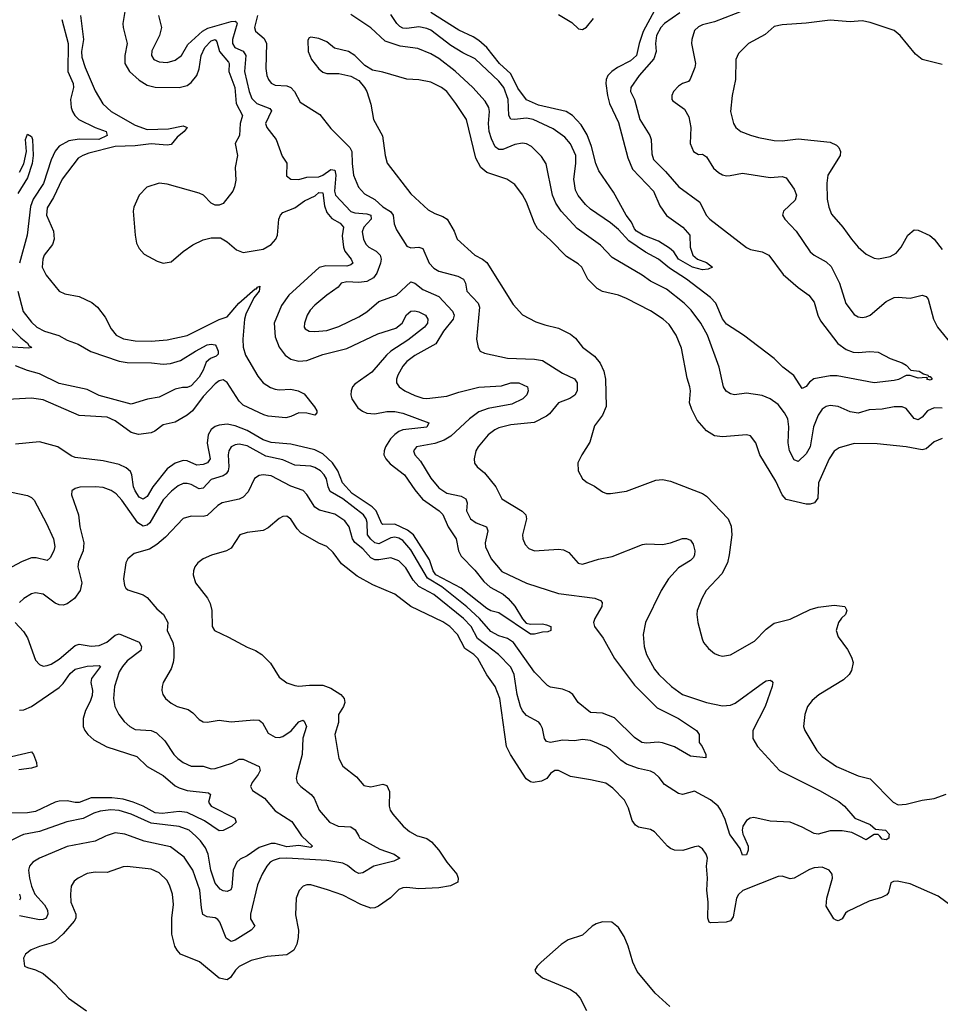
# Model space of a CAD drawing. Header units: inches. Extents: x 1173000 to 1307049, y 522583 to 678455.
# Tile 239 of 256: x 1244092 to 1248701, y 589158 to 594089. Entities that reach past the tile are written whole.
import ezdxf

# ---------------------------------------------------------------- set-up
doc = ezdxf.new("R2010")
doc.units = ezdxf.units.IN
doc.header["$MEASUREMENT"] = 0
doc.layers.add('B2548', color=7, linetype='Continuous')
doc.layers.add('B2549', color=7, linetype='Continuous')

msp = doc.modelspace()

# ---------------------------------------------------------------- linework, layer by layer
at = {"layer": 'B2548', "color": 5}
for points, elevation in [([(1244092.9, 590000), (1243950.4, 589930)], 840), ([(1244521.1, 590000), (1244470, 589975.7), (1244330, 589948.3), (1244190.4, 589890), (1244157.6, 589870), (1244141.5, 589850), (1244135.5, 589830), (1244140.5, 589790), (1244150.8, 589750), (1244167.7, 589710), (1244215.8, 589655.8), (1244230.1, 589630), (1244233.3, 589610), (1244224.5, 589590), (1244210, 589582.8), (1244190, 589581), (1244090, 589601)], 860), ([(1246090, 590000), (1246130, 589989.1), (1246152.9, 589972.9), (1246190.9, 589930.9), (1246230, 589870.8), (1246280.2, 589810), (1246287.6, 589790), (1246284.9, 589770), (1246248.1, 589751.9), (1246190, 589742.2), (1246090, 589736), (1246030, 589743.8), (1246010, 589741.5), (1245990, 589733.3), (1245947.8, 589692.2), (1245888.4, 589650), (1245870, 589640.8), (1245850, 589639.8), (1245799, 589659), (1245710, 589705.1), (1245632.4, 589732.4), (1245550, 589756.4), (1245530, 589756.4), (1245510.2, 589749.8), (1245491.1, 589728.9), (1245476.5, 589690), (1245472.8, 589607.2), (1245487.1, 589530), (1245486.3, 589493.7), (1245479.6, 589460.4), (1245464.2, 589430), (1245430, 589406.4), (1245330, 589397.2), (1245250, 589378.2), (1245190, 589348.5), (1245171.5, 589330), (1245147.3, 589292.7), (1245130, 589280.8), (1245089.9, 589289.9), (1244991.4, 589371.4), (1244897, 589410), (1244879.7, 589430), (1244868.7, 589450), (1244853.8, 589510), (1244852.7, 589590), (1244861, 589659), (1244856.5, 589710), (1244844.2, 589750), (1244830, 589778.3), (1244790, 589817.2), (1244750, 589835.5), (1244630, 589848.6), (1244610, 589847.2), (1244530, 589818.2), (1244470, 589820.7), (1244430, 589812.7), (1244383.8, 589790), (1244364.8, 589775.2), (1244350.2, 589749.8), (1244345.4, 589710), (1244347.8, 589670), (1244372.1, 589610), (1244372.1, 589590), (1244364.6, 589575.4), (1244308.9, 589511.1), (1244270, 589475.3), (1244250, 589464.5), (1244190, 589448.3), (1244149.1, 589430.9), (1244120.7, 589410), (1244110.6, 589390), (1244116, 589350), (1244130, 589342), (1244171.5, 589331.6), (1244210, 589312), (1244270, 589261.7), (1244335.6, 589190), (1244425.8, 589125.8)], 880), ([(1245789.2, 590000), (1245794.9, 589990), (1245895, 589935), (1245966.7, 589910), (1245995.3, 589890), (1245964.9, 589875.1), (1245864.4, 589850), (1245810, 589816.8), (1245790, 589814), (1245770, 589824.1), (1245733.4, 589853.4), (1245710, 589864.5), (1245630, 589878.3), (1245430, 589890.3), (1245390, 589888), (1245360.8, 589879.2), (1245346.3, 589870), (1245329.4, 589850), (1245305.4, 589810), (1245282.6, 589757.4), (1245246.7, 589610), (1245247.2, 589587.2), (1245268.7, 589550), (1245250.3, 589530), (1245170, 589480.2), (1245150, 589473.1), (1245124.7, 589490), (1245093.2, 589570), (1245083.2, 589583.2), (1245070, 589590.7), (1245030, 589596), (1245009, 589609), (1245001.2, 589641.2), (1244993.1, 589730), (1244958.5, 589830), (1244914.5, 589894.5), (1244846.3, 589946.3), (1244715, 589975), (1244645.7, 590000)], 860), ([(1245504.4, 590000), (1245558.3, 589950), (1245550, 589944.4), (1245490, 589953.4), (1245430, 589947.9), (1245370, 589963.4), (1245350, 589963.4), (1245290, 589943.3), (1245230, 589901.7), (1245194.9, 589885.1), (1245178.2, 589870), (1245160.5, 589830), (1245154.1, 589745.9), (1245148.6, 589731.4), (1245130, 589722.9), (1245110, 589726.4), (1245095.2, 589735.2), (1245070, 589764.5), (1245049.2, 589830), (1245035.7, 589910), (1245021.3, 589941.3), (1244997.5, 589977.5), (1244973.1, 590000)], 840), ([(1248812.7, 589610), (1248690, 589699.9), (1248550, 589761.9), (1248485.5, 589774.5), (1248466.4, 589773.6), (1248453.8, 589766.2), (1248442.4, 589717.6), (1248433.5, 589706.5), (1248406.6, 589693.4), (1248345.4, 589674.6), (1248237.2, 589622.8), (1248225.7, 589614.3), (1248210, 589587.1), (1248190, 589577.2), (1248180.3, 589580.3), (1248167.3, 589587.3), (1248129.9, 589650), (1248132.9, 589690), (1248161.4, 589790), (1248159.1, 589810), (1248144.5, 589830), (1248110, 589844.7), (1248070, 589841.7), (1248047, 589833), (1247970, 589789.5), (1247950, 589787), (1247910, 589800.9), (1247890, 589798.4), (1247712.4, 589727.6), (1247691.1, 589708.9), (1247681.1, 589690), (1247664.2, 589595.8), (1247650, 589577), (1247629.6, 589569.6), (1247550, 589566.3), (1247544.5, 589570), (1247536.9, 589590), (1247539.1, 589670), (1247532.9, 589730), (1247536.3, 589790), (1247529.7, 589850), (1247535.4, 589890), (1247529.6, 589910), (1247510, 589937), (1247489.6, 589949.6), (1247470, 589947.8), (1247411.6, 589928.4), (1247369.8, 589929.8), (1247350, 589938), (1247335.6, 589950), (1247289.8, 590000)], 880), ([(1247717, 590000), (1247739.4, 589950), (1247739.7, 589930), (1247730, 589906.3), (1247710, 589906), (1247698.3, 589938.3), (1247653.9, 590000)], 860), ([(1248356.9, 590000), (1248330, 589982), (1248294.9, 590000)], 860), ([(1248443.8, 590000), (1248442.8, 589990), (1248430, 589982), (1248410, 589985.6), (1248397.9, 590000)], 860), ([(1244091.5, 589710), (1244095.7, 589690), (1244090, 589680.7)], 840), ([(1247347.6, 589147.6), (1247274.2, 589214.2), (1247183.1, 589323.1), (1247162, 589370), (1247138, 589450), (1247118.2, 589498.2), (1247090, 589543.7), (1247057.2, 589570), (1247010, 589572.1), (1246978.2, 589561.8), (1246958, 589550), (1246910, 589505.2), (1246838.3, 589481.7), (1246802.7, 589457.4), (1246702, 589370), (1246682.8, 589350), (1246671.3, 589330), (1246676.9, 589316.9), (1246710, 589291), (1246850, 589233), (1246875.3, 589215.3), (1246898, 589190), (1246930, 589126.8)], 920)]:
    msp.add_lwpolyline(points, dxfattribs=dict(at, elevation=elevation))
at = {"layer": 'B2549', "color": 5}
for points, elevation in [([(1247880.2, 594199.8), (1247570, 594078.4), (1247510, 594063.5), (1247490, 594054.2), (1247470, 594035.4), (1247456.8, 593990), (1247455.5, 593970), (1247474.9, 593870), (1247472.6, 593850), (1247448.7, 593791.3), (1247439.9, 593780.1), (1247410, 593769.6), (1247390, 593756.4), (1247364.9, 593730), (1247356.5, 593710), (1247357.6, 593690), (1247362.6, 593682.6), (1247421, 593641), (1247442.6, 593602.6), (1247451.8, 593550), (1247449.1, 593469.1), (1247466, 593430), (1247490, 593414), (1247510, 593416.3), (1247530, 593402.4), (1247566.3, 593346.3), (1247590, 593324.3), (1247610, 593312.9), (1247630, 593307.8), (1247649, 593309), (1247710, 593320.7), (1247850, 593299.1), (1247910, 593304.9), (1247930, 593298), (1247970, 593240.5), (1247981.7, 593210), (1247974.3, 593185.7), (1247916.4, 593130), (1247910.4, 593110), (1247923.1, 593090), (1247979.6, 593030), (1248050, 592927.2), (1248069.5, 592909.5), (1248130, 592876.5), (1248154, 592854), (1248196.4, 592770), (1248228.3, 592668.3), (1248270, 592613.7), (1248290, 592601.7), (1248310, 592598.3), (1248330, 592601.5), (1248350, 592610.3), (1248430, 592677.8), (1248470, 592697.6), (1248490, 592700.3), (1248550, 592694.3), (1248610, 592710.3), (1248630, 592703.1), (1248640.3, 592690), (1248667.1, 592590), (1248687.7, 592550), (1248768.2, 592450)], 860), ([(1244396.3, 594110), (1244411.5, 593990), (1244400.9, 593930), (1244402.6, 593902.6), (1244418.7, 593850), (1244470, 593732.4), (1244507.9, 593667.9), (1244549.1, 593630), (1244670, 593561.8), (1244730, 593539.2), (1244837.2, 593542.8), (1244910, 593558.5), (1244930.1, 593550.1), (1244915.6, 593530), (1244879.6, 593500.4), (1244850, 593465.2), (1244830, 593461.6), (1244750, 593467), (1244670, 593457.9), (1244570, 593454.3), (1244438.5, 593421.5), (1244407.6, 593410), (1244384.7, 593395.3), (1244304.6, 593290), (1244261.4, 593198.6), (1244230, 593146.6), (1244226.3, 593110), (1244260.2, 593030), (1244264.1, 592990), (1244256.1, 592963.9), (1244214.4, 592910), (1244207.3, 592890), (1244203.9, 592850), (1244224.7, 592810), (1244289.4, 592729.5), (1244317.2, 592717.2), (1244390, 592703.8), (1244453.3, 592673.3), (1244480.7, 592650), (1244520.1, 592600.1), (1244550, 592541.3), (1244574.3, 592510), (1244610.8, 592490.8), (1244670, 592481.4), (1244750, 592478.8), (1244830, 592486), (1244930, 592507.2), (1245090, 592588), (1245130, 592601), (1245189.7, 592670.3), (1245270, 592742.1), (1245277.6, 592742.4), (1245282.4, 592750), (1245294.2, 592754.2), (1245290.4, 592730), (1245263.5, 592696.5), (1245224.6, 592615.4), (1245217.5, 592590), (1245208.1, 592490), (1245211, 592450), (1245223, 592410), (1245283.8, 592303.8), (1245311.5, 592271.5), (1245347.4, 592247.4), (1245370, 592238.6), (1245390, 592235.4), (1245450, 592238.6), (1245486.5, 592230), (1245515.2, 592215.2), (1245568.2, 592150), (1245579.3, 592130), (1245578.9, 592121.1), (1245570, 592108.8), (1245530, 592118.8), (1245490, 592120.5), (1245450, 592102), (1245424.4, 592095.6), (1245336.2, 592103.8), (1245313.3, 592110), (1245210, 592159.2), (1245190, 592179), (1245130, 592272.5), (1245110, 592285.2), (1245090, 592281.1), (1245070, 592265.9), (1245010, 592202.3), (1244956.5, 592130), (1244930, 592109.3), (1244870, 592073.6), (1244810, 592061.3), (1244768.2, 592028.2), (1244750, 592021), (1244687.1, 592012.9), (1244650, 592021.6), (1244570, 592080.2), (1244530, 592099.2), (1244390, 592107.5), (1244210, 592185), (1244150, 592194.1), (1244030, 592186.8)], 780), ([(1244618.6, 594130), (1244608.4, 594070), (1244609.6, 594050), (1244629.6, 593970), (1244617.9, 593910), (1244618.8, 593870), (1244640.7, 593830), (1244690, 593787.2), (1244730, 593761.3), (1244770, 593751.8), (1244890, 593750.7), (1244930, 593760.4), (1244950, 593774.6), (1244978, 593810), (1244990, 593842.6), (1245001, 593910), (1245018.3, 593950), (1245050, 593983.1), (1245070, 593990.1), (1245078.6, 593978.6), (1245092.3, 593930), (1245137, 593877), (1245140.3, 593870), (1245138.3, 593830), (1245168.1, 593750), (1245176.2, 593670), (1245208, 593610), (1245196.3, 593570), (1245191.8, 593510), (1245171.2, 593470), (1245183, 593410), (1245171, 593350), (1245174.1, 593285.9), (1245168, 593252), (1245158.9, 593230), (1245110.9, 593169.1), (1245090, 593160.3), (1245070, 593161.4), (1245050.6, 593170.6), (1245012, 593210), (1244990, 593220.6), (1244830, 593266.5), (1244789.5, 593270.5), (1244728.9, 593250), (1244689.5, 593210.5), (1244663.2, 593150), (1244660.2, 593130), (1244669.1, 593010), (1244677.3, 592970), (1244690, 592944.4), (1244714.8, 592914.8), (1244779.3, 592879.3), (1244810, 592870.2), (1244850, 592876), (1244910, 592929.2), (1244957.9, 592962.1), (1245010, 592987), (1245050, 592996.3), (1245096.7, 592996.7), (1245130, 592977.6), (1245176.5, 592936.5), (1245210, 592923.2), (1245310, 592940.7), (1245350, 592962.9), (1245374.4, 592990), (1245382.8, 593010), (1245389.4, 593090), (1245398.1, 593110), (1245410, 593123.6), (1245470, 593147.8), (1245516.9, 593183.1), (1245571.9, 593208.1), (1245590, 593224.1), (1245610, 593222.3), (1245617.2, 593157.2), (1245630, 593123.8), (1245654.4, 593094.4), (1245695.8, 593070), (1245713.5, 593050), (1245706.5, 593006.5), (1245713, 592950), (1245719.8, 592930), (1245750.8, 592890), (1245760.2, 592870), (1245750, 592861.4), (1245730, 592854.9), (1245624, 592856), (1245590.9, 592849.1), (1245438.8, 592710), (1245402, 592658), (1245365.9, 592570), (1245370, 592501.6), (1245390.1, 592450.1), (1245421.7, 592410), (1245450, 592389), (1245490, 592378.5), (1245530, 592382), (1245610, 592412.3), (1245730, 592442.8), (1245884.1, 592515.9), (1245974.9, 592545.1), (1246006.4, 592570), (1246029.1, 592610.9), (1246050, 592629.6), (1246070, 592632), (1246090, 592627.2), (1246122.7, 592610), (1246135.8, 592590), (1246133.6, 592570), (1246118.5, 592550), (1246035.3, 592484.7), (1245950.1, 592430), (1245927.9, 592410), (1245855.2, 592324.8), (1245770, 592264.6), (1245758.4, 592250), (1245750.8, 592230), (1245749.5, 592210), (1245754.8, 592190), (1245785.5, 592145.5), (1245808.4, 592128.4), (1245830, 592119.5), (1245870, 592115.7), (1245930, 592127.9), (1245970, 592127.9), (1246010, 592118.2), (1246139.5, 592070), (1246130, 592049.3), (1246010, 592036.1), (1245990, 592027.9), (1245970, 592012.6), (1245949.1, 591990), (1245922.7, 591950), (1245915.8, 591930), (1245915.7, 591910), (1245924.2, 591890), (1245946, 591866), (1246018.1, 591810), (1246070, 591734.4), (1246108.7, 591688.7), (1246191.6, 591630), (1246210.7, 591610.7), (1246237.4, 591550), (1246276.8, 591490), (1246289.5, 591430), (1246302.7, 591402.7), (1246370, 591333.4), (1246415.2, 591275.2), (1246446.6, 591246.7), (1246511.7, 591211.7), (1246537.7, 591190), (1246571.6, 591151.6), (1246609.2, 591089.2), (1246628, 591068), (1246650, 591062.8), (1246710, 591063.8), (1246730, 591058.7), (1246750.5, 591050), (1246751, 591030), (1246736.4, 591023.6), (1246710, 591022.4), (1246670, 591011.6), (1246650, 591012.8), (1246490, 591119.8), (1246450, 591129.1), (1246430, 591140.6), (1246302.5, 591242.5), (1246175.8, 591310), (1246162.7, 591330), (1246143.7, 591383.7), (1246062.7, 591510), (1246032.7, 591532.7), (1245970, 591562.6), (1245910, 591561), (1245904.7, 591564.7), (1245877.1, 591630), (1245855.8, 591650), (1245756.2, 591716.2), (1245708.4, 591770), (1245684.9, 591830), (1245657.1, 591870), (1245610, 591915.5), (1245570, 591935.3), (1245450, 591963.4), (1245350, 591972.2), (1245310, 591985.9), (1245230, 592032.6), (1245170, 592055.8), (1245130, 592063.1), (1245090, 592058.5), (1245070, 592051.6), (1245050, 592037.5), (1245034.8, 592010), (1245030.9, 591969.1), (1245044.6, 591890), (1245031.7, 591870), (1245010, 591861.9), (1244979.3, 591859.3), (1244930, 591879.9), (1244910, 591881.6), (1244870, 591868.7), (1244830, 591840.2), (1244758.2, 591750), (1244730, 591702), (1244710, 591687.9), (1244690, 591698.5), (1244669.9, 591730), (1244661.7, 591750), (1244653.1, 591810), (1244646.4, 591826.4), (1244625.4, 591845.4), (1244590, 591861.9), (1244510, 591881), (1244370, 591896.5), (1244350, 591905), (1244282.3, 591950), (1244190, 591974.7), (1244070, 591964.1)], 820), ([(1244302.4, 594090), (1244333.7, 593970), (1244332.2, 593830), (1244359.5, 593770), (1244360.4, 593750), (1244346.5, 593690), (1244349.5, 593650), (1244355.5, 593630), (1244367, 593610), (1244388.3, 593590), (1244469.3, 593549.3), (1244524.6, 593530), (1244529.2, 593510), (1244487.3, 593490), (1244390, 593490.7), (1244338, 593482), (1244290, 593456.7), (1244270, 593431.3), (1244250, 593386.8), (1244210.2, 593269.8), (1244159, 593190), (1244146.4, 593153.6), (1244129, 593010), (1244090, 592870)], 760), ([(1244786, 594110), (1244801.5, 594050), (1244791.3, 594010), (1244754, 593934), (1244751.7, 593910), (1244763.1, 593890), (1244790, 593879.1), (1244830, 593875.5), (1244870, 593886.2), (1244902.3, 593910), (1244934.3, 593965.7), (1245007.5, 594032.5), (1245033.8, 594046.2), (1245150, 594079.9), (1245170, 594082.3), (1245177.2, 594077.2), (1245179.8, 594070), (1245157.9, 593990), (1245157.1, 593970), (1245168.7, 593950), (1245211, 593931), (1245224, 593910), (1245216.7, 593830), (1245240.9, 593730), (1245254.4, 593694.4), (1245278.6, 593670), (1245344.1, 593644.1), (1245353.2, 593633.2), (1245322, 593570), (1245329.1, 593550), (1245375.2, 593490), (1245406.5, 593406.5), (1245430, 593371), (1245427.1, 593307.1), (1245450, 593290.3), (1245489.3, 593289.3), (1245530, 593301), (1245590, 593303.1), (1245610, 593310.7), (1245650, 593338.5), (1245670, 593335.8), (1245674.9, 593310), (1245667.4, 593230), (1245673.5, 593210), (1245749, 593129), (1245770, 593121.4), (1245830, 593117.4), (1245850.1, 593110), (1245851.5, 593090), (1245814.8, 593050), (1245806.4, 593026.4), (1245812.9, 592990), (1245824.5, 592964.5), (1245839.1, 592950), (1245876.6, 592930), (1245896.6, 592910), (1245900.8, 592890), (1245897.8, 592870), (1245880, 592820), (1245863.2, 592796.8), (1245830, 592777.7), (1245790, 592773.1), (1245730, 592777.3), (1245701.3, 592770), (1245685.7, 592750), (1245630, 592709.7), (1245570, 592659.8), (1245545.9, 592634.1), (1245531.4, 592610), (1245517.4, 592570), (1245515.8, 592550), (1245521.6, 592541.6), (1245541, 592530), (1245570, 592527.5), (1245630, 592533.5), (1245690, 592552.7), (1245790, 592601.1), (1245830, 592627.2), (1245890, 592677.8), (1245978, 592710), (1246050, 592776.5), (1246070, 592769.3), (1246110, 592738.2), (1246190, 592702.9), (1246258.6, 592630), (1246266.8, 592610), (1246262.6, 592590), (1246213.3, 592530), (1246174.7, 592465.3), (1246070, 592407.2), (1246030, 592377.4), (1246010, 592354.5), (1245985.2, 592310), (1245979, 592290), (1245978.7, 592270), (1245992.2, 592250), (1246020.4, 592230), (1246070, 592206.7), (1246110, 592193.4), (1246130, 592191.6), (1246230, 592203.8), (1246290, 592224.8), (1246390, 592248.3), (1246503.9, 592256.1), (1246550.1, 592270.1), (1246590.8, 592270), (1246633.4, 592250), (1246638, 592230), (1246630.7, 592210.7), (1246610.4, 592190), (1246556, 592164.1), (1246436.9, 592143.1), (1246390, 592125.1), (1246343.9, 592090), (1246250, 592004.2), (1246217, 591983), (1246170, 591966.9), (1246078, 591950), (1246063.1, 591930), (1246070.3, 591910), (1246099.1, 591879.1), (1246150, 591792.8), (1246190, 591745), (1246230, 591718.4), (1246302.8, 591702.8), (1246325.8, 591690), (1246332.5, 591670), (1246329.5, 591629.5), (1246348.3, 591590), (1246376.5, 591570), (1246429.4, 591549.4), (1246436, 591530), (1246421.5, 591470), (1246424.7, 591450), (1246451.8, 591390), (1246506.5, 591326.6), (1246630, 591267.3), (1246790, 591215.1), (1246971.9, 591191.9), (1246999.9, 591179.9), (1247008.2, 591170), (1247005.7, 591150), (1246971.3, 591090), (1246964.9, 591070), (1246970.2, 591050), (1247012.8, 590992.8), (1247070.1, 590890), (1247170, 590756.8), (1247282.7, 590642.7), (1247390.1, 590590.1), (1247480.5, 590530), (1247494.4, 590510), (1247494.4, 590470), (1247509.3, 590449.3), (1247527, 590410), (1247526.4, 590393.6), (1247450, 590401.5), (1247370, 590447.8), (1247310, 590468.1), (1247288.4, 590471.6), (1247230, 590466.8), (1247207, 590470), (1247170, 590494.5), (1247070, 590593), (1247010, 590616), (1246950, 590620.3), (1246888, 590670), (1246862, 590710), (1246843.4, 590723.4), (1246810, 590736), (1246750, 590746.4), (1246734.7, 590754.7), (1246670, 590822), (1246564.9, 590970), (1246533.5, 590990), (1246490, 591004.4), (1246450, 591025.9), (1246393.8, 591090), (1246330, 591148.6), (1246204.9, 591250), (1246132.8, 591292.8), (1246050, 591434.1), (1246010, 591481.3), (1245990, 591493.3), (1245970, 591497.8), (1245950, 591494.8), (1245890, 591465.3), (1245870, 591469.9), (1245850, 591488.1), (1245833.7, 591510), (1245831.1, 591571.1), (1245826, 591590), (1245813.3, 591610), (1245710, 591689.5), (1245646.7, 591726.7), (1245635.7, 591750), (1245627.3, 591790), (1245616.6, 591810), (1245598, 591830), (1245570, 591847.1), (1245550, 591853.6), (1245470, 591858.5), (1245410, 591884.9), (1245324.2, 591904.2), (1245230, 591955), (1245190, 591964.4), (1245170, 591961), (1245150.1, 591949.9), (1245139.4, 591930), (1245135.9, 591910), (1245138.3, 591850), (1245134.7, 591830), (1245125.1, 591814.9), (1245110, 591805), (1245050, 591786.6), (1245010, 591742.6), (1244990, 591739.2), (1244950, 591761.7), (1244930, 591767.5), (1244910, 591766.6), (1244884.3, 591755.7), (1244851.2, 591728.8), (1244810, 591685.3), (1244742.7, 591570), (1244730, 591558.1), (1244710, 591553.7), (1244682.7, 591570), (1244603.6, 591683.6), (1244574.7, 591714.7), (1244550, 591732.4), (1244510, 591746.3), (1244470.6, 591750.6), (1244392.3, 591747.7), (1244370, 591742.4), (1244353, 591730), (1244350.4, 591710), (1244386.2, 591610), (1244393, 591550), (1244412.9, 591470), (1244410.2, 591430), (1244386.2, 591373.8), (1244382.6, 591350), (1244403.2, 591270), (1244394.6, 591230), (1244365.3, 591190), (1244330, 591164.4), (1244310, 591157.7), (1244290, 591159.1), (1244270, 591167.1), (1244210, 591212.2), (1244170, 591219.2), (1244150, 591213.3), (1244112.2, 591190), (1244090.3, 591170)], 840), ([(1245282.1, 594110), (1245268, 594050), (1245272.4, 594032.4), (1245315.4, 593995.4), (1245328.2, 593970), (1245324.9, 593844.9), (1245329.4, 593810), (1245337.8, 593790), (1245351.5, 593771.5), (1245370, 593761.8), (1245430, 593757.8), (1245450, 593749.4), (1245467.5, 593730), (1245496.2, 593676.2), (1245594.4, 593614.4), (1245650, 593544.2), (1245745.2, 593450), (1245754.6, 593430), (1245755.5, 593370), (1245763.5, 593310), (1245788.6, 593250), (1245817.6, 593217.6), (1245870, 593188.5), (1245910, 593153), (1245948.8, 593128.8), (1245961.8, 593110), (1245966.4, 593066.4), (1245977.5, 593037.5), (1246030, 592954.6), (1246050, 592947.3), (1246090, 592950.2), (1246110, 592943.1), (1246141.4, 592870), (1246165.8, 592845.8), (1246190.7, 592830.7), (1246285.5, 592805.5), (1246313.7, 592790), (1246323.7, 592770), (1246330.2, 592730), (1246387.5, 592670), (1246394.6, 592650), (1246379.6, 592490), (1246388, 592448), (1246398, 592430), (1246418.5, 592418.6), (1246533.8, 592393.8), (1246670, 592390.1), (1246710, 592382.4), (1246810, 592318.8), (1246870, 592291), (1246882.7, 592270), (1246883.5, 592230), (1246871, 592209), (1246846.9, 592193.1), (1246788.7, 592171.3), (1246744.4, 592115.6), (1246730, 592103.8), (1246668.1, 592071.9), (1246550, 592060.2), (1246490, 592046), (1246470, 592035.8), (1246438, 592010), (1246386.9, 591950), (1246375.2, 591930), (1246366.9, 591890), (1246369.3, 591869.3), (1246382, 591850), (1246419.7, 591819.7), (1246476.2, 591750), (1246505.8, 591690), (1246607.9, 591627.9), (1246626.5, 591610), (1246629.2, 591590), (1246609.1, 591510), (1246610.2, 591490), (1246622, 591462), (1246641.5, 591441.5), (1246670, 591429.1), (1246790, 591438.4), (1246814.1, 591434.1), (1246840.6, 591420.6), (1246887.3, 591367.3), (1246910, 591362.8), (1246990, 591388), (1247058.4, 591401.6), (1247210, 591461.5), (1247230, 591464.4), (1247310, 591460.7), (1247350, 591469.2), (1247410, 591491.1), (1247430, 591491.1), (1247450, 591482.3), (1247462.9, 591462.9), (1247471.9, 591430), (1247471.2, 591410), (1247464.6, 591395.4), (1247450, 591381.5), (1247390, 591344.2), (1247339.7, 591290), (1247302.9, 591230), (1247224.9, 591070), (1247213.8, 591010), (1247217.7, 590950), (1247230.2, 590910), (1247270, 590837), (1247291.6, 590810), (1247355.2, 590750), (1247410, 590710.2), (1247530, 590669.4), (1247610, 590652.7), (1247650, 590656.8), (1247674, 590666), (1247815.1, 590770), (1247830, 590778.6), (1247850, 590781.1), (1247857.2, 590777.2), (1247863.1, 590770), (1247859.1, 590750), (1247824, 590650), (1247762.9, 590530), (1247762.8, 590490), (1247786.5, 590450), (1247896.1, 590330), (1248095.8, 590230), (1248193.8, 590173.8), (1248221.7, 590150), (1248272.7, 590090), (1248350, 590058.2), (1248375.8, 590035.8), (1248426.8, 590030), (1248444.9, 590010), (1248443.8, 590000)], 860), ([(1248710, 592144.5), (1248670, 592145.7), (1248637.3, 592130), (1248610, 592099), (1248590, 592085.6), (1248570, 592092), (1248530, 592142), (1248510, 592150.7), (1248470.6, 592150.6), (1248410, 592138.8), (1248344.3, 592135.7), (1248290, 592118.5), (1248250, 592126.2), (1248190, 592152.3), (1248150, 592157.3), (1248130, 592152.7), (1248110, 592138.7), (1248090, 592109.7), (1248066.8, 592050), (1248049, 591950), (1248030, 591915.7), (1247990, 591876.8), (1247970, 591884.7), (1247945.6, 591930), (1247939.3, 591970), (1247942.4, 592050), (1247937.2, 592090), (1247921.3, 592121.3), (1247890, 592163.1), (1247850, 592191.1), (1247810, 592206.9), (1247730, 592219), (1247670, 592210.8), (1247650, 592215.1), (1247628.9, 592228.9), (1247616.4, 592250), (1247593.5, 592350), (1247535.7, 592510), (1247501.6, 592570), (1247454.3, 592634.3), (1247418.4, 592670), (1247330, 592739.1), (1247250, 592779.9), (1247208.7, 592810), (1247058, 592898), (1247000.2, 592960.2), (1246883.7, 593043.7), (1246803.4, 593130), (1246776.1, 593170), (1246760.2, 593210), (1246727.9, 593367.9), (1246704.3, 593404.3), (1246653.9, 593453.9), (1246630, 593467.9), (1246610, 593471.5), (1246570, 593464.5), (1246510, 593439.6), (1246490, 593439.8), (1246473.1, 593453.1), (1246453.4, 593493.4), (1246442.2, 593530), (1246438.5, 593570), (1246444.7, 593630), (1246441.1, 593650), (1246421.8, 593681.8), (1246360.3, 593750), (1246271.8, 593831.8), (1246190, 593894.7), (1246150, 593918.9), (1246085.7, 593945.7), (1245997.4, 593957.4), (1245921.4, 593981.4), (1245849.4, 594049.4), (1245750, 594116.2)], 860), ([(1247396.5, 594123.5), (1247320.1, 594070), (1247301, 594050), (1247280.7, 594010), (1247275.4, 593970), (1247278.1, 593930), (1247267.2, 593892.8), (1247193, 593810), (1247151.6, 593750), (1247149.4, 593730), (1247169.4, 593689.4), (1247197.3, 593590), (1247246.4, 593510), (1247254.2, 593490), (1247256.9, 593416.9), (1247264.9, 593390), (1247324.5, 593330), (1247392.1, 593252.1), (1247496.3, 593176.3), (1247528.3, 593110), (1247546.7, 593090), (1247730, 592947.9), (1247750, 592938), (1247810, 592926.7), (1247842, 592910), (1247914.1, 592814.1), (1247990, 592747.6), (1248042.4, 592710), (1248070, 592674), (1248087.6, 592610), (1248100.6, 592580.6), (1248187.8, 592467.8), (1248230, 592437.1), (1248265, 592425), (1248290, 592422.5), (1248347.7, 592427.7), (1248390, 592424.4), (1248450, 592392.2), (1248510.4, 592370.4), (1248530, 592359.1), (1248553.7, 592333.7), (1248596, 592330), (1248616.4, 592316.4), (1248638, 592310), (1248642, 592302), (1248650, 592302.8), (1248660.7, 592290), (1248650, 592284.7), (1248634, 592290), (1248636.4, 592296.4), (1248630, 592298), (1248590, 592294.5), (1248550, 592308), (1248530, 592308), (1248492, 592288), (1248470, 592282.2), (1248370, 592271), (1248185.3, 592305.3), (1248150, 592306.6), (1248068.4, 592291.6), (1248045.8, 592274.2), (1248030, 592252.8), (1248010, 592243.1), (1247967.1, 592307.1), (1247912.4, 592350), (1247870, 592393.3), (1247716, 592510), (1247630, 592565.2), (1247610, 592591.7), (1247577.8, 592670), (1247550, 592697.5), (1247430.6, 592790), (1247344.7, 592844.7), (1247289.8, 592890), (1247225.8, 592925.8), (1247141.7, 592981.7), (1247090, 593038), (1247050, 593071.7), (1246950, 593140.8), (1246924.5, 593164.5), (1246888.5, 593208.5), (1246875.3, 593235.3), (1246865.8, 593290), (1246876.7, 593370), (1246876.2, 593410), (1246850, 593468.5), (1246821.8, 593501.8), (1246762.8, 593542.9), (1246662, 593590), (1246630, 593595.8), (1246569.3, 593589.3), (1246550, 593592), (1246541, 593610), (1246537.6, 593690), (1246515.8, 593750), (1246490, 593781.1), (1246372.7, 593892.7), (1246310, 593923.7), (1246250, 593960.4), (1246150, 594037.2), (1246130, 594045.7), (1246090, 594053.3), (1246030, 594044.6), (1246010, 594047.5), (1245995.1, 594055.1), (1245979.4, 594070), (1245950, 594114.7)], 840), ([(1247270, 594135.4), (1247213.8, 594030), (1247192.8, 593970), (1247179.3, 593910), (1247150, 593883.6), (1247084.6, 593850), (1247055.7, 593830), (1247037.2, 593810), (1247028.4, 593790), (1247026, 593770), (1247034.2, 593710), (1247045.2, 593670), (1247090, 593574.6), (1247137.3, 593397.3), (1247160.7, 593340.7), (1247264.6, 593230), (1247297.2, 593157.2), (1247330, 593108.7), (1247412.2, 593050), (1247447.3, 593010), (1247448.2, 592950), (1247462.8, 592910), (1247486, 592890), (1247530, 592873), (1247561, 592850), (1247539.5, 592840.5), (1247510, 592837.4), (1247460.5, 592850), (1247390, 592889.9), (1247366.9, 592926.9), (1247345.6, 592945.6), (1247290, 592980.2), (1247212.8, 593010), (1247179.8, 593030), (1247170, 593042), (1247155.6, 593075.6), (1247128.4, 593110), (1247065.2, 593225.2), (1246991.7, 593331.7), (1246976, 593370), (1246955.1, 593455.1), (1246933.4, 593513.4), (1246903.7, 593563.7), (1246859.9, 593610), (1246828.5, 593630), (1246690, 593662.1), (1246630, 593688.6), (1246586.3, 593746.3), (1246550, 593819.1), (1246494.7, 593870), (1246430.5, 593950.5), (1246390, 593985.6), (1246362.9, 594002.9), (1246290, 594036.4), (1246150, 594126.1)], 820), ([(1246790, 594115.8), (1246856.1, 594076.1), (1246890, 594043.2), (1246910, 594040.8), (1246930, 594051.7), (1246964.8, 594095.2)], 820), ([(1248710, 593864.8), (1248610, 593890.7), (1248577, 593917), (1248500.7, 594010), (1248470, 594035.9), (1248350, 594075.7), (1248310, 594083.2), (1248250, 594078.7), (1248150, 594087.2), (1248030, 594071.9), (1247910, 594064.1), (1247870, 594055), (1247824.2, 594015.8), (1247741.1, 593970), (1247690, 593920.7), (1247676.9, 593890), (1247675.9, 593790), (1247659, 593710), (1247650.2, 593630.2), (1247664.9, 593570), (1247677.6, 593550), (1247703, 593530), (1247751, 593511), (1247790, 593499.1), (1247870, 593484.6), (1247910, 593483.2), (1247990, 593492), (1248150, 593475.6), (1248180.9, 593460.9), (1248192.6, 593450), (1248201.2, 593430), (1248199.2, 593410), (1248138.4, 593310), (1248133.2, 593270), (1248134.4, 593190), (1248142.7, 593150), (1248155.9, 593115.9), (1248213.1, 593050), (1248256, 592990), (1248290.2, 592950.2), (1248330, 592914.9), (1248370, 592894.6), (1248391.7, 592891.7), (1248450, 592902.8), (1248479.9, 592920.1), (1248505.7, 592950), (1248538.3, 593010), (1248570, 593036.5), (1248590, 593036), (1248649.4, 593009.4), (1248670, 592990.3), (1248710, 592938.7)], 880), ([(1248710, 591992.6), (1248670, 591975.1), (1248630, 591939.7), (1248610, 591935.5), (1248530.4, 591949.6), (1248385.2, 591965.2), (1248270, 591966.2), (1248195, 591945), (1248170, 591928.3), (1248144.5, 591890), (1248091.9, 591770), (1248087.2, 591692.8), (1248071.5, 591670), (1248050, 591663.7), (1248030, 591663.7), (1247930, 591687.1), (1247909.1, 591709.1), (1247877.9, 591777.9), (1247796.9, 591910), (1247777.5, 591970), (1247750, 592005.3), (1247730, 592010.8), (1247610, 592001.1), (1247570, 592006.2), (1247530, 592030.9), (1247483.7, 592083.7), (1247457, 592137), (1247445.8, 592170), (1247449.8, 592230), (1247447.1, 592250), (1247433.7, 592293.7), (1247404.7, 592444.7), (1247378.2, 592510), (1247343.7, 592563.7), (1247313.3, 592590), (1247250, 592630.6), (1247130, 592693.8), (1247090, 592710.6), (1247010, 592728.7), (1246983, 592743), (1246936.5, 592790), (1246906.2, 592850), (1246887.3, 592867.3), (1246830, 592903.2), (1246750, 592985.3), (1246684.3, 593044.3), (1246669.8, 593070), (1246630, 593175.6), (1246610, 593213), (1246570, 593263.5), (1246531.3, 593291.3), (1246430, 593324.8), (1246400.7, 593350), (1246375.2, 593395.2), (1246329.1, 593589.1), (1246276.2, 593670), (1246230, 593729.8), (1246203.5, 593750), (1246150, 593776.3), (1246090, 593789), (1246030, 593792.2), (1245910, 593826.9), (1245857.5, 593837.5), (1245819.5, 593859.5), (1245769.7, 593910), (1245737.6, 593930), (1245667.3, 593947.3), (1245630, 593978), (1245590, 593995.1), (1245550, 594001.2), (1245541.4, 593998.6), (1245533.7, 593986.3), (1245535.8, 593930), (1245553.4, 593890), (1245590, 593843.2), (1245610, 593827.3), (1245630, 593820.3), (1245690, 593819.5), (1245750, 593806.7), (1245790, 593784.9), (1245818.9, 593750), (1245830.2, 593730), (1245850, 593666.8), (1245862.8, 593590), (1245908, 593508), (1245921.1, 593410), (1245931, 593371), (1246050, 593217.8), (1246136.6, 593136.6), (1246170, 593118.5), (1246210, 593104.6), (1246232.2, 593090), (1246267.4, 593030), (1246281.7, 592990), (1246370, 592910.2), (1246409.4, 592889.4), (1246430, 592872.8), (1246563.1, 592663.1), (1246610, 592611.7), (1246675.9, 592575.9), (1246720.5, 592560.5), (1246790, 592545.2), (1246850, 592515), (1246874.6, 592494.6), (1246910, 592449), (1246970, 592404), (1246997.6, 592370), (1247015.6, 592330), (1247024.3, 592290), (1247027.9, 592152.1), (1247010, 592109.4), (1246970, 592055.1), (1246946, 591974), (1246905.5, 591910), (1246886, 591870), (1246888, 591830), (1246910.4, 591790.4), (1246932.3, 591772.3), (1246970, 591753), (1247010, 591724.4), (1247030, 591717), (1247050, 591716), (1247130, 591727.8), (1247277, 591783), (1247310, 591786.5), (1247350, 591779), (1247510, 591717), (1247530, 591703.1), (1247638.7, 591590), (1247653.3, 591553.3), (1247656.5, 591510), (1247644.5, 591410), (1247635, 591370), (1247606.4, 591313.6), (1247528.8, 591230), (1247507.2, 591190), (1247483.6, 591130), (1247481.5, 591110), (1247486.7, 591070), (1247508.7, 590988.7), (1247514.9, 590970), (1247539.9, 590939.9), (1247570, 590915.5), (1247590, 590906.4), (1247610, 590901.6), (1247650, 590908.4), (1247770, 590976.5), (1247830, 591037.3), (1247870, 591067), (1247950, 591087.6), (1248050, 591135.2), (1248090, 591147.5), (1248170, 591158), (1248222.4, 591150), (1248232.7, 591130), (1248230, 591121.2), (1248225.7, 591110), (1248207, 591093), (1248191.2, 591070), (1248179.7, 591030), (1248190, 590999.3), (1248235.9, 590935.9), (1248257, 590897), (1248264.4, 590870), (1248257.3, 590830), (1248244.9, 590810), (1248216.3, 590783.7), (1248092.5, 590707.5), (1248059.3, 590680.7), (1248036.9, 590650), (1248022.3, 590610), (1248015.8, 590550), (1248022.4, 590530), (1248082.6, 590430), (1248110, 590399.5), (1248182, 590350), (1248290, 590302.8), (1248350, 590287.4), (1248465.2, 590170), (1248490, 590158.1), (1248530, 590160.6), (1248610, 590180.1), (1248670, 590189.2), (1248730, 590210.1)], 880), ([(1244090, 593325.3), (1244113.2, 593366.8), (1244125.3, 593430), (1244120.4, 593490), (1244130, 593515.5), (1244150, 593504.9), (1244156.5, 593490), (1244158.5, 593410), (1244154.2, 593370), (1244130, 593297), (1244081.6, 593218.4)], 740), ([(1244082.4, 592730), (1244108.4, 592628.4), (1244150, 592575), (1244178, 592550), (1244216.5, 592530), (1244287.1, 592507.1), (1244330, 592484.5), (1244385.1, 592465.1), (1244447.1, 592427.1), (1244590, 592379.6), (1244630, 592372.4), (1244751.8, 592371.8), (1244810, 592364.1), (1244847, 592367), (1244897.6, 592382.4), (1244972, 592430), (1245030, 592460.5), (1245050, 592464.2), (1245070, 592460.3), (1245075, 592455), (1245085.2, 592430), (1245085.1, 592414.9), (1245075.5, 592404.5), (1245046.5, 592393.5), (1245025.5, 592374.5), (1245010, 592334.5), (1244990, 592299.7), (1244950, 592255.8), (1244930, 592247.6), (1244907.5, 592247.5), (1244870, 592238.7), (1244790, 592199.5), (1244731.8, 592188.2), (1244650, 592163.4), (1244490, 592207), (1244430, 592237.8), (1244290, 592268.1), (1244190, 592316.4), (1244130, 592332.3), (1244070, 592355.6)], 760), ([(1244026.6, 592566.6), (1244096.6, 592496.6), (1244131.5, 592470), (1244137.4, 592457.4), (1244152.1, 592447.9), (1244136.1, 592443.9), (1244030, 592451.8)], 740), ([(1247653.9, 590000), (1247648.1, 590008.1), (1247623.9, 590083.9), (1247602.7, 590130), (1247589, 590150), (1247550, 590182.8), (1247470, 590225.8), (1247410.1, 590209.9), (1247390, 590214.8), (1247320, 590260), (1247293.9, 590293.9), (1247270, 590316.2), (1247250, 590326.3), (1247190, 590339.4), (1247130, 590361.6), (1247100.9, 590380.9), (1247050, 590432.5), (1247030, 590445.8), (1246950, 590478.8), (1246910, 590483.9), (1246870, 590477.4), (1246810, 590482.1), (1246750, 590469.9), (1246730, 590474.3), (1246719.8, 590490), (1246710, 590539.3), (1246699.9, 590559.9), (1246690.6, 590570.6), (1246630, 590605.3), (1246610, 590628.7), (1246599, 590650), (1246583.1, 590710), (1246567.9, 590810), (1246550, 590847.3), (1246488.5, 590910), (1246383.2, 590990), (1246351.9, 591050), (1246313.1, 591090), (1246166, 591210), (1246090.2, 591250.2), (1246062.4, 591282.4), (1246024.6, 591344.6), (1245990, 591379.9), (1245950, 591394.3), (1245890, 591384.3), (1245870, 591385.1), (1245850, 591394), (1245810, 591438.9), (1245770.5, 591470.5), (1245758, 591490), (1245740.8, 591550), (1245719.6, 591579.6), (1245670, 591613.7), (1245593.2, 591633.2), (1245570, 591647.5), (1245530, 591710.9), (1245510.9, 591730.9), (1245450, 591752.8), (1245350, 591805.2), (1245310.1, 591809.9), (1245290, 591807), (1245268.1, 591791.9), (1245235.1, 591724.9), (1245210, 591698.9), (1245190, 591689), (1245104.9, 591670), (1245083.7, 591656.3), (1245030, 591606.6), (1245010, 591600.8), (1244950, 591603.8), (1244910, 591590.8), (1244821.8, 591498.2), (1244778.8, 591461.2), (1244741.9, 591438.1), (1244664.6, 591415.4), (1244632.7, 591390), (1244622.4, 591370), (1244611.8, 591290), (1244616.1, 591256.1), (1244622.6, 591242.6), (1244633.8, 591233.8), (1244710, 591208.8), (1244730, 591196.5), (1244778.8, 591138.8), (1244812, 591110), (1244833.1, 591070), (1244830.5, 591030), (1244857.8, 590970), (1244863.1, 590943.1), (1244863.9, 590896.1), (1244860.7, 590870), (1244850, 590838), (1244810.4, 590770), (1244804.4, 590750), (1244803.1, 590730), (1244808.7, 590710), (1244822, 590690), (1244850, 590666.5), (1244880.7, 590650), (1244935.6, 590635.6), (1244958.7, 590618.7), (1244990, 590584.9), (1245010, 590573.6), (1245030, 590572.1), (1245090, 590582.2), (1245150, 590572.8), (1245263.4, 590583.4), (1245290, 590581.3), (1245307.8, 590567.8), (1245336.4, 590516.4), (1245370, 590496.9), (1245390, 590494), (1245410, 590500.2), (1245451.4, 590528.6), (1245490, 590572.4), (1245510, 590581.5), (1245516.8, 590576.8), (1245527.5, 590550), (1245509.1, 590490.9), (1245505.2, 590410), (1245478.5, 590310), (1245475.5, 590290), (1245481.5, 590270), (1245499.6, 590250), (1245551.6, 590210), (1245566.7, 590190), (1245591.5, 590130), (1245643.1, 590070), (1245686, 590050), (1245750, 590047.1), (1245771.4, 590031.4), (1245789.2, 590000)], 860), ([(1244050, 591724.1), (1244130, 591706.2), (1244150, 591696.9), (1244163.6, 591683.6), (1244226.6, 591566.6), (1244260.1, 591490), (1244268, 591452), (1244262.5, 591430), (1244244.9, 591395.1), (1244230, 591381.4), (1244174.5, 591394.5), (1244150, 591394.3), (1244103.3, 591376.7), (1244050, 591347.1)], 820), ([(1247289.8, 590000), (1247270, 590021.6), (1247250, 590033.3), (1247190, 590046), (1247175.1, 590055.1), (1247158.9, 590078.9), (1247140.6, 590140.6), (1247120, 590180), (1247061.7, 590241.7), (1247025.6, 590265.6), (1246950, 590283.2), (1246850, 590298.5), (1246790, 590328.6), (1246770.3, 590329.7), (1246750, 590314), (1246731.3, 590290), (1246704.6, 590275.4), (1246662.7, 590270), (1246650, 590272.6), (1246628, 590288), (1246549.8, 590410), (1246529.8, 590450), (1246495.3, 590690), (1246472.7, 590750), (1246430, 590808.4), (1246385.7, 590890), (1246366.2, 590910), (1246320.9, 590940.9), (1246284.1, 591010), (1246245.7, 591050), (1246210, 591074.5), (1246050.4, 591150.4), (1245970, 591212), (1245860, 591260), (1245781.9, 591301.9), (1245703.7, 591363.7), (1245660.8, 591420.8), (1245630, 591451.1), (1245590, 591467.2), (1245499.7, 591519.7), (1245480.2, 591540.2), (1245450, 591587.3), (1245430, 591602.4), (1245410, 591601.3), (1245390, 591591.5), (1245335.1, 591544.9), (1245310, 591531.9), (1245230, 591522), (1245193.4, 591510), (1245150, 591442), (1245127.7, 591430), (1245052, 591408), (1245010.6, 591390), (1244984.4, 591370), (1244968.7, 591350), (1244962, 591330), (1244960.3, 591310), (1244971.8, 591270), (1245032.6, 591192.6), (1245045.8, 591165.8), (1245053.2, 591130), (1245054.9, 591050), (1245067.1, 591030), (1245137.9, 590997.9), (1245230, 590946.7), (1245272.4, 590930), (1245304.4, 590910), (1245347.5, 590867.5), (1245390, 590796.3), (1245429.2, 590769.2), (1245470, 590754.3), (1245490, 590751.7), (1245543.3, 590756.7), (1245610, 590755.9), (1245650, 590742.3), (1245699, 590710), (1245716.6, 590690), (1245720.2, 590670), (1245713, 590650), (1245688.1, 590610), (1245687.5, 590570), (1245670.2, 590510), (1245688.9, 590390), (1245710, 590350.5), (1245778, 590298), (1245814.6, 590254.6), (1245850, 590247.9), (1245910, 590260.3), (1245930, 590254.9), (1245943.4, 590223.4), (1245940.8, 590150), (1245946, 590130), (1245959.5, 590110), (1246011, 590051), (1246043.4, 590023.4), (1246082.1, 590002.1), (1246090, 590000)], 880), ([(1244068.4, 591070), (1244110, 591026), (1244130, 590993), (1244170, 590882.4), (1244190, 590859.6), (1244210, 590852.4), (1244230, 590855.6), (1244250, 590862.3), (1244290, 590887.1), (1244370, 590955.2), (1244390, 590962), (1244450, 590951.8), (1244490, 590955.9), (1244527.5, 590972.5), (1244570, 591007.8), (1244590, 591013.1), (1244690, 590972.8), (1244701.3, 590950), (1244698.2, 590930), (1244630, 590878.9), (1244605.6, 590850), (1244590, 590824.2), (1244565.7, 590750), (1244560.9, 590690), (1244567.3, 590650), (1244587.7, 590610), (1244615.1, 590575.1), (1244642.3, 590550), (1244670, 590534.3), (1244749.4, 590529.5), (1244777.2, 590517.2), (1244818, 590478), (1244863.6, 590410), (1244882.7, 590390), (1244910, 590369.3), (1244950, 590351.2), (1245010, 590351.1), (1245050, 590338.4), (1245070, 590339.8), (1245153.5, 590366.5), (1245190, 590385.6), (1245210, 590386.5), (1245290.1, 590350.1), (1245295, 590330), (1245286.4, 590310), (1245255, 590270), (1245247.9, 590250), (1245256.9, 590230), (1245317.7, 590190), (1245370, 590127.9), (1245454.1, 590074.1), (1245502.1, 590002.1), (1245504.4, 590000)], 840), ([(1244091.4, 590631.4), (1244113.1, 590633.1), (1244150, 590649.3), (1244290, 590745.3), (1244310, 590765.3), (1244344.5, 590815.5), (1244370, 590837.2), (1244430, 590852), (1244490, 590855.9), (1244496.2, 590850), (1244450.6, 590790), (1244447.7, 590770), (1244455.5, 590730), (1244454.6, 590705.4), (1244445.2, 590674.8), (1244420.9, 590630), (1244410.1, 590590.1), (1244410.1, 590550), (1244417.7, 590530), (1244432.2, 590510), (1244463.5, 590483.5), (1244527.5, 590447.5), (1244678.7, 590398.7), (1244729.3, 590350), (1244810, 590304.3), (1244870, 590253.4), (1244890, 590241.8), (1244930, 590229.1), (1245037.5, 590217.5), (1245047.2, 590210), (1245036.8, 590170), (1245050, 590150.3), (1245168.2, 590090), (1245176.3, 590070), (1245153, 590050), (1245110, 590028.8), (1245090, 590027.8), (1245016.6, 590076.6), (1244930, 590118.4), (1244890, 590123.4), (1244805.5, 590114.5), (1244770, 590117), (1244710, 590150.2), (1244660.6, 590170), (1244610, 590186.5), (1244553.2, 590193.2), (1244450, 590192), (1244389.5, 590169.5), (1244370, 590168.6), (1244330, 590177.4), (1244290, 590176.5), (1244270, 590171.1), (1244170, 590123.2), (1244130, 590116.9), (1244030, 590116.1)], 820), ([(1244050, 590398.7), (1244150, 590422.3), (1244160.8, 590410), (1244176.4, 590370), (1244177.3, 590350), (1244150, 590340.4), (1244087.6, 590332.4)], 780), ([(1244973.1, 590000), (1244940.7, 590030), (1244890, 590048.5), (1244750, 590064.8), (1244650, 590110.3), (1244590, 590129.5), (1244548, 590132), (1244494.6, 590125.4), (1244463.5, 590116.5), (1244410, 590088.3), (1244328.5, 590071.5), (1244190, 590024.5), (1244111.1, 590008.9), (1244092.9, 590000)], 840), ([(1248294.9, 590000), (1248258.6, 590018.6), (1248210, 590027.9), (1248150, 590027.6), (1248090, 590010.5), (1248070, 590013.4), (1248010, 590046.3), (1247949.8, 590069.8), (1247850, 590075.7), (1247766.8, 590093.2), (1247749.4, 590090.6), (1247730, 590079.7), (1247713.2, 590050), (1247709.3, 590030), (1247712.6, 590010), (1247717, 590000)], 860), ([(1244645.7, 590000), (1244618, 590010), (1244570, 590016.5), (1244530, 590004.2), (1244521.1, 590000)], 860), ([(1248397.9, 590000), (1248390, 590009.3), (1248370.7, 590009.3), (1248356.9, 590000)], 860)]:
    msp.add_lwpolyline(points, dxfattribs=dict(at, elevation=elevation))

doc.saveas('drawing.dxf')
